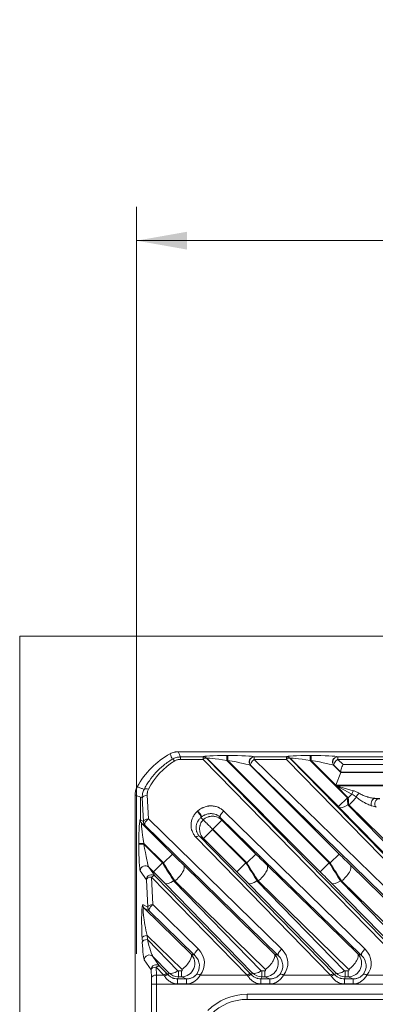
# Model space of a CAD drawing. Header units: millimetres. Extents: x 4 to 837, y 5 to 589.
# Tile 147 of 164: x 632 to 653, y 358 to 417. Entities that reach past the tile are written whole.
import ezdxf

# ---------------------------------------------------------------- set-up
doc = ezdxf.new("R2010")
doc.units = ezdxf.units.MM
doc.layers.add('1', color=7, linetype='Continuous', true_color=0xffffff)
doc.styles.add('ideas_simplex', font='simplex.shx')
doc.dimstyles.get("Standard").update_dxf_attribs({"dimtxt": 0.18, "dimasz": 0.18, "dimexe": 0.18, "dimexo": 0.0625, "dimgap": 0.09, "dimtad": 0, "dimtih": 1, "dimtoh": 1, "dimdec": 4, "dimzin": 0, "dimdsep": 46, "dimtxsty": 'Standard', "dimcen": 0.09, "dimadec": 0, "dimazin": 0, "dimtfac": 1, "dimtdec": 4, "dimtofl": 0, "dimtmove": 0, "dimatfit": 3, "dimfxl": 1, "dimtolj": 1, "dimtzin": 0, "dimarcsym": 0})

# ---------------------------------------------------------------- blocks, each defined once
blk = doc.blocks.new('_U12')
at = {"layer": '1', "color": 87, "lineweight": 25}
for p, q in [((656.844525, 410.817952), (655.344525, 410.817952)), ((655.344525, 410.817952), (655.344525, 405.192952)), ((672.519525, 410.817952), (671.019525, 410.817952)), ((672.519525, 405.192952), (672.519525, 410.817952)), ((655.344525, 405.192952), (656.844525, 405.192952)), ((671.019525, 405.192952), (672.519525, 405.192952))]:
    blk.add_line(p, q, dxfattribs=at)
at = {"layer": '1', "color": 152, "lineweight": 13}
for p, q in [((638.972542, 361.359267), (638.972542, 405.692952)), ((688.891509, 324.359267), (688.891509, 405.692952))]:
    blk.add_line(p, q, dxfattribs=at)
at = {"layer": '1', "color": 27, "lineweight": 13}
blk.add_line((688.891509, 403.692952), (638.972542, 403.692952), dxfattribs=at)
at = {"layer": '1', "color": 27, "lineweight": 18}
for points in [[(638.972542, 403.692952), (641.97254, 404.221933), (641.972544, 403.163971)], [(688.891509, 403.692952), (685.891511, 403.163971), (685.891507, 404.221933)]]:
    blk.add_solid(points, dxfattribs=at)
at = {"layer": '1', "color": 87, "linetype": 'Continuous', "lineweight": 25, "char_height": 3, "attachment_point": 7, "rotation": 359.99999996, "line_spacing_factor": 1.204819, "style": 'ideas_simplex'}
for s, insert in [('\\W1.2109;49,92', (656.816025, 412.952952)), ('\\W1.2715;1.965', (656.816025, 405.640452))]:
    blk.add_mtext(s, dxfattribs=dict(at, insert=insert))

msp = doc.modelspace()

# ---------------------------------------------------------------- linework, layer by layer
at = {"layer": '1', "color": 251, "linetype": 'Continuous', "lineweight": 18}
for p in [(632.039, 241.504), (745.744, 380.215)]:
    msp.add_line(p, (632.039, 380.215), dxfattribs=at)
at = {"layer": '1', "color": 143, "linetype": 'Continuous', "lineweight": 18}
for p, q in [((641.454, 373.359), (658.922, 373.359)), ((651.109, 372.142), (650.707, 372.535)), ((651.11, 372.128), (650.799, 371.379)), ((651.11, 372.128), (651.113, 372.136)), ((652.338, 361.267), (643.95, 369.464)), ((680.234, 358.659), (645.534, 358.659))]:
    msp.add_line(p, q, dxfattribs=at)
at = {"layer": '1', "color": 143, "linetype": 'Continuous', "lineweight": 13}
for p, q in [((641.585, 373.046), (642.938, 373.046)), ((641.585, 372.907), (641.585, 373.046)), ((642.938, 372.907), (641.585, 372.907)), ((642.938, 373.046), (642.933, 373.055)), ((642.938, 372.907), (642.938, 373.046)), ((654.848, 360.712), (642.938, 372.907)), ((649.886, 366.226), (643.145, 372.968)), ((643.145, 372.968), (643.15, 372.959)), ((643.15, 372.959), (655.06, 360.765)), ((644.334, 373.138), (644.389, 373.138)), ((644.334, 372.839), (644.334, 373.138)), ((644.389, 372.839), (644.389, 373.138)), ((645.957, 373.055), (645.969, 373.046)), ((645.969, 373.046), (647.887, 373.046)), ((645.969, 372.907), (645.969, 373.046)), ((647.887, 372.907), (645.969, 372.907)), ((645.969, 372.907), (656.062, 363.044)), ((647.887, 373.046), (647.883, 373.055)), ((647.887, 372.907), (647.887, 373.046)), ((656.322, 364.271), (647.887, 372.907)), ((650.961, 370.101), (648.095, 372.968)), ((648.095, 372.968), (648.099, 372.959)), ((648.099, 372.959), (656.534, 364.323)), ((649.284, 373.138), (649.339, 373.138)), ((649.284, 372.839), (649.284, 373.138)), ((649.339, 372.839), (649.339, 373.138)), ((650.906, 373.055), (650.919, 373.046)), ((650.919, 373.046), (658.075, 373.046)), ((650.919, 373.046), (650.919, 372.907)), ((658.075, 372.907), (650.919, 372.907)), ((650.919, 372.907), (651.237, 372.596)), ((644.389, 372.839), (644.334, 372.839)), ((644.334, 372.839), (650.417, 366.757)), ((650.471, 366.757), (644.389, 372.839)), ((645.757, 372.535), (645.745, 372.544)), ((645.745, 372.544), (651.001, 367.287)), ((655.85, 362.672), (645.757, 372.535)), ((649.339, 372.839), (649.284, 372.839)), ((649.284, 372.839), (651.492, 370.631)), ((650.799, 371.379), (649.339, 372.839)), ((650.707, 372.535), (650.694, 372.544)), ((650.694, 372.544), (651.11, 372.128)), ((651.237, 372.596), (658.066, 372.596)), ((651.11, 372.128), (659.275, 372.128)), ((658.066, 372.136), (651.113, 372.136)), ((659.003, 371.379), (650.799, 371.379)), ((651.546, 370.631), (650.838, 371.34)), ((651.756, 370.841), (650.838, 371.34)), ((650.838, 371.34), (659, 371.34)), ((650.838, 371.34), (651.84, 371.043)), ((639.217, 369.307), (639.217, 370.661)), ((639.385, 369.215), (639.313, 370.621)), ((639.612, 370.78), (639.685, 369.375)), ((650.961, 370.101), (651.492, 370.631)), ((651.492, 370.631), (651.546, 370.631)), ((651.756, 370.841), (651.546, 370.631)), ((656.555, 364.374), (650.988, 370.074)), ((651.518, 370.205), (657.085, 364.505)), ((651.573, 370.205), (651.518, 370.205)), ((656.736, 365.16), (651.573, 370.205)), ((639.685, 369.375), (647.601, 361.639)), ((644.163, 369.835), (652.551, 361.639)), ((639.196, 369.318), (639.217, 369.307)), ((639.217, 369.307), (639.385, 369.215)), ((639.472, 369.003), (639.283, 369.106)), ((639.283, 369.106), (641.102, 367.287)), ((647.389, 361.267), (639.472, 369.003)), ((643.509, 368.77), (644.039, 369.3)), ((644.039, 369.3), (646.052, 367.287)), ((650.493, 360.104), (642.497, 368.291)), ((642.709, 368.343), (650.705, 360.156)), ((642.951, 368.212), (643.481, 368.742)), ((644.937, 366.226), (642.951, 368.212)), ((643.481, 368.742), (645.467, 366.757)), ((645.522, 366.757), (643.509, 368.77)), ((639.113, 367.862), (639.113, 367.916)), ((639.412, 367.916), (639.113, 367.916)), ((639.412, 367.862), (639.113, 367.862)), ((639.412, 367.916), (639.412, 367.862)), ((640.572, 366.757), (639.412, 367.916)), ((639.412, 367.862), (640.517, 366.757)), ((641.102, 367.287), (640.572, 366.757)), ((645.522, 366.757), (646.052, 367.287)), ((651.001, 367.287), (650.471, 366.757)), ((639.987, 366.226), (639.707, 366.506)), ((639.707, 366.506), (640.073, 365.973)), ((639.987, 366.226), (640.517, 366.757)), ((640.517, 366.757), (640.572, 366.757)), ((641.775, 366.62), (647.155, 361.364)), ((644.937, 366.226), (645.467, 366.757)), ((645.467, 366.757), (645.522, 366.757)), ((646.725, 366.62), (652.105, 361.364)), ((649.886, 366.226), (650.417, 366.757)), ((650.417, 366.757), (650.471, 366.757)), ((651.675, 366.62), (655.811, 362.578)), ((639.562, 365.761), (639.196, 366.294)), ((645.543, 360.104), (639.861, 365.921)), ((639.861, 365.921), (639.945, 364.283)), ((640.073, 365.973), (645.755, 360.156)), ((639.646, 364.123), (639.562, 365.761)), ((645.85, 360.231), (640.646, 365.56)), ((641.245, 365.691), (641.176, 365.691)), ((641.176, 365.691), (646.381, 360.362)), ((646.625, 360.434), (641.245, 365.691)), ((650.8, 360.231), (645.596, 365.56)), ((646.195, 365.691), (646.126, 365.691)), ((646.126, 365.691), (651.33, 360.362)), ((651.575, 360.434), (646.195, 365.691)), ((655.11, 360.886), (650.546, 365.56)), ((651.145, 365.691), (651.076, 365.691)), ((651.076, 365.691), (655.64, 361.017)), ((655.281, 361.649), (651.145, 365.691)), ((639.342, 364.288), (639.646, 364.123)), ((639.945, 364.283), (642.651, 361.639)), ((639.733, 363.911), (639.429, 364.076)), ((639.429, 364.076), (642.205, 361.364)), ((642.439, 361.267), (639.733, 363.911)), ((639.607, 362.455), (639.619, 362.217)), ((641.675, 360.434), (639.607, 362.455)), ((639.32, 362.057), (639.307, 362.295)), ((639.619, 362.217), (641.431, 360.362)), ((640.901, 360.231), (639.946, 361.209)), ((639.946, 361.209), (640.347, 360.625)), ((642.205, 361.364), (642.439, 361.267)), ((647.155, 361.364), (647.389, 361.267)), ((652.105, 361.364), (652.338, 361.267)), ((639.836, 360.413), (639.435, 360.997)), ((640.347, 360.625), (640.805, 360.156)), ((639.86, 359.944), (639.836, 360.413)), ((640.135, 360.572), (640.159, 360.104)), ((640.593, 360.104), (640.135, 360.572)), ((640.159, 360.104), (640.593, 360.104)), ((640.85, 360.11), (640.901, 360.231)), ((641.466, 360.347), (641.643, 360.347)), ((641.466, 359.997), (641.466, 360.347)), ((641.643, 359.997), (641.643, 360.347)), ((642.756, 360.104), (645.543, 360.104)), ((645.8, 360.11), (645.85, 360.231)), ((646.416, 360.347), (646.593, 360.347)), ((646.416, 359.997), (646.416, 360.347)), ((646.593, 359.997), (646.593, 360.347)), ((647.706, 360.104), (650.493, 360.104)), ((650.75, 360.11), (650.8, 360.231)), ((651.366, 360.347), (651.543, 360.347)), ((651.366, 359.997), (651.366, 360.347)), ((651.543, 359.997), (651.543, 360.347)), ((652.656, 360.104), (655.663, 360.104)), ((640.168, 359.571), (639.869, 359.571)), ((639.869, 319.517), (639.869, 359.571)), ((680.234, 359.571), (640.168, 359.571)), ((640.168, 359.571), (640.168, 319.517)), ((641.466, 359.997), (641.415, 359.873)), ((641.415, 359.873), (641.941, 359.873)), ((641.415, 359.575), (641.415, 359.873)), ((641.941, 359.575), (641.415, 359.575)), ((641.643, 359.997), (641.466, 359.997)), ((641.941, 359.873), (641.643, 359.997)), ((641.941, 359.575), (641.941, 359.873)), ((646.416, 359.997), (646.365, 359.873)), ((646.365, 359.575), (646.365, 359.873)), ((646.365, 359.873), (646.891, 359.873)), ((646.891, 359.575), (646.365, 359.575)), ((646.593, 359.997), (646.416, 359.997)), ((646.891, 359.873), (646.593, 359.997)), ((646.891, 359.575), (646.891, 359.873)), ((651.366, 359.997), (651.314, 359.873)), ((651.314, 359.873), (651.314, 359.575)), ((651.314, 359.873), (651.841, 359.873)), ((651.841, 359.575), (651.314, 359.575)), ((651.543, 359.997), (651.366, 359.997)), ((651.841, 359.873), (651.543, 359.997)), ((651.841, 359.873), (651.841, 359.575)), ((645.534, 358.959), (680.234, 358.959)), ((645.534, 358.659), (645.534, 358.959))]:
    msp.add_line(p, q, dxfattribs=at)
at = {"layer": '1', "color": 143, "linetype": 'Continuous', "lineweight": 18}
for centre, radius, start, end in [((643.392, 368.859), 5, 118.94152, 151.05848), ((645.534, 355.659), 3, 90, 135)]:
    msp.add_arc(centre, radius, start, end, dxfattribs=at)
at = {"layer": '1', "color": 143, "linetype": 'Continuous', "lineweight": 13}
msp.add_arc((645.534, 355.659), 3.3, 90, 135, dxfattribs=at)
for centre, major_axis, ratio, start_param, end_param in [((641.243, 372.652), (0.155, -0.257), 0.310007, 2.044382, 3.049792), ((644.42, 373.052), (-1.487, 0.005), 0.057298, 4.770003, 6.31462), ((642.933, 372.756), (0.263, 0.143), 0.995743, 0.287947, 1.073975), ((642.938, 372.747), (0.263, 0.143), 0.995743, 0.287947, 1.073975), ((642.938, 372.747), (0.215, 0.21), 0.410893, 0.028717, 1.189164), ((644.42, 372.753), (-1.276, 0.218), 0.054067, 4.788599, 6.333215), ((644.475, 373.052), (-1.487, 0.005), 0.057298, 3.225387, 4.770003), ((645.957, 372.756), (-0.17, -0.247), 0.98985, 3.748344, 6.09793), ((645.969, 372.747), (-0.17, -0.247), 0.98985, 3.748344, 6.09793), ((645.969, 372.747), (0.21, 0.215), 0.402972, 1.179669, 3.112987), ((649.369, 373.052), (-1.487, 0.005), 0.057298, 4.770003, 6.31462), ((647.883, 372.756), (0.263, 0.143), 0.995743, 0.287947, 1.073975), ((647.887, 372.747), (0.263, 0.143), 0.995743, 0.287947, 1.073975), ((647.887, 372.747), (0.215, 0.21), 0.410893, 0.028717, 1.189164), ((649.369, 372.753), (-1.276, 0.218), 0.054067, 4.788599, 6.333215), ((649.424, 373.052), (-1.487, 0.005), 0.057298, 3.225387, 4.770003), ((650.906, 372.756), (-0.17, -0.247), 0.98985, 3.748344, 6.09793), ((650.919, 372.747), (-0.17, -0.247), 0.98985, 3.748344, 6.09793), ((650.919, 372.747), (0.21, 0.215), 0.402972, 1.179669, 3.112987), ((643.392, 369.249), (0, -4.162), 0.99848, 3.684941, 4.242355), ((644.475, 372.753), (-1.276, 0.218), 0.054067, 3.243982, 4.788599), ((649.424, 372.753), (-1.276, 0.218), 0.054067, 3.243982, 4.788599), ((639.686, 370.974), (0.268, -0.136), 0.489828, 1.814323, 3.041455), ((639.612, 370.621), (0.3, 0.015), 0.532532, 1.543527, 3.045708), ((651.49, 370.631), (-0.05, 0.8), 0.002306, 4.150065, 4.712245), ((651.548, 370.631), (-0.05, 0.8), 0.002306, 1.570652, 2.132832), ((651.573, 370.605), (-0.524, -0.536), 0.402972, 1.179669, 2.070088), ((651.84, 370.925), (-0.115, -0.277), 0.162521, 4.338485, 5.086293), ((652.19, 370.705), (-0.192, -0.231), 0.43732, 4.228732, 5.178218), ((653.152, 370.29), (-0.011, -0.3), 0.822387, 3.18762, 5.20347), ((653.415, 370.272), (-0.115, -0.277), 0.997667, 3.535118, 5.88966), ((651.901, 370.584), (-1.516, 0.013), 0.019978, 3.191, 3.742572), ((650.96, 370.101), (-0.05, 0.05), 0.01851, 4.131688, 4.693869), ((651.518, 370.605), (0.537, 0.524), 0.410893, 3.170309, 4.330756), ((651.901, 370.284), (-1.311, 0.238), 0.069564, 3.272742, 3.824314), ((639.685, 369.215), (0.3, 0.015), 0.532532, 1.543527, 3.045708), ((639.685, 369.215), (0.21, 0.215), 0.402972, 1.179669, 3.112987), ((641.392, 371.116), (-0.007, -1.765), 0.998481, 0.742663, 0.759733), ((642.578, 369.651), (-0.202, 0.222), 0.39073, 3.236417, 5.117233), ((642.6, 369.672), (-0.206, 0.218), 0.396854, 3.236689, 5.11051), ((644.163, 369.676), (0.21, 0.215), 0.402972, 1.179669, 3.112987), ((639.198, 367.831), (-0.005, 1.487), 0.057298, 6.251751, 7.796367), ((639.495, 369.318), (-0.143, -0.263), 0.995743, 5.20921, 5.995239), ((639.497, 367.831), (-0.218, 1.276), 0.054067, 6.233155, 7.777772), ((639.685, 369.215), (-0.143, -0.263), 0.995743, 5.20921, 5.995239), ((642.497, 368.131), (-0.215, -0.21), 0.410893, 3.170309, 4.330756), ((639.198, 367.776), (-0.005, 1.487), 0.057298, 1.513182, 3.057798), ((639.497, 367.776), (-0.218, 1.276), 0.054067, 1.494586, 3.039203), ((641.148, 367.287), (-1.251, 1.25), 0.01851, 1.552276, 2.114456), ((646.098, 367.287), (-1.251, 1.25), 0.01851, 1.552276, 2.114456), ((651.048, 367.287), (-1.251, 1.25), 0.01851, 1.552276, 2.114456), ((639.495, 366.294), (0.247, 0.17), 0.98985, 0.185255, 2.534841), ((640.471, 366.757), (-1.25, 2), 0.016642, 4.139804, 4.701984), ((640.618, 366.757), (-1.25, 2), 0.016642, 1.560391, 2.122572), ((641.245, 366.09), (-0.524, -0.536), 0.402972, 1.179669, 3.112987), ((645.42, 366.757), (-1.25, 2), 0.016642, 4.139804, 4.701984), ((645.568, 366.757), (-1.25, 2), 0.016642, 1.560391, 2.122572), ((646.195, 366.09), (0.524, 0.536), 0.402972, 4.321261, 6.254579), ((650.37, 366.757), (-1.25, 2), 0.016642, 4.139804, 4.701984), ((650.518, 366.757), (-1.25, 2), 0.016642, 1.560391, 2.122572), ((651.145, 366.09), (-0.524, -0.536), 0.402972, 1.179669, 3.112987), ((639.861, 365.761), (0.247, 0.17), 0.98985, 0.185255, 2.534841), ((639.861, 365.761), (0.3, 0.015), 0.532532, 1.543527, 3.045708), ((639.861, 365.761), (0.215, 0.21), 0.410893, 0.028717, 1.189164), ((639.941, 366.226), (-1.251, 1.25), 0.01851, 4.131688, 4.693869), ((644.89, 366.226), (-1.251, 1.25), 0.01851, 4.131688, 4.693869), ((649.84, 366.226), (-1.251, 1.25), 0.01851, 4.131688, 4.693869), ((641.176, 366.09), (0.537, 0.524), 0.410893, 3.170309, 4.330756), ((646.126, 366.09), (0.537, 0.524), 0.410893, 3.170309, 4.330756), ((651.076, 366.09), (0.537, 0.524), 0.410893, 3.170309, 4.330756), ((639.384, 362.78), (-0.045, 1.509), 0.063255, 6.246273, 8.179591), ((639.641, 364.288), (-0.143, -0.263), 0.995743, 5.20921, 5.995239), ((639.683, 362.78), (-0.275, 1.304), 0.109108, 6.149954, 8.083272), ((639.945, 364.123), (0.3, 0.015), 0.532532, 1.543527, 3.045708), ((639.945, 364.123), (-0.143, -0.263), 0.995743, 5.20921, 5.995239), ((639.945, 364.123), (0.21, 0.215), 0.402972, 1.179669, 3.112987), ((639.607, 362.295), (0.3, 0.015), 0.532532, 1.543527, 3.045708), ((639.619, 362.057), (0.3, 0.015), 0.532532, 1.543527, 3.045708), ((639.396, 362.539), (-0.048, 1.549), 0.06186, 1.885126, 3.045574), ((639.695, 362.539), (-0.283, 1.349), 0.104536, 1.789684, 2.950132), ((639.734, 360.997), (0.247, 0.17), 0.98985, 0.185255, 2.534841), ((641.641, 360.798), (-0.164, 0.784), 0.997285, 2.936816, 5.291357), ((641.675, 360.833), (-0.524, -0.536), 0.402972, 1.179669, 3.112987), ((642.651, 361.479), (0.21, 0.215), 0.402972, 1.179669, 3.112987), ((641.903, 360.689), (-0.495, 0.674), 0.940695, 3.37793, 4.890733), ((641.903, 360.849), (-0.663, 0.922), 0.956601, 3.380608, 4.89341), ((646.591, 360.798), (-0.164, 0.784), 0.997285, 2.936816, 5.291357), ((646.625, 360.833), (-0.524, -0.536), 0.402972, 1.179669, 3.112987), ((647.601, 361.479), (0.21, 0.215), 0.402972, 1.179669, 3.112987), ((646.853, 360.689), (-0.495, 0.674), 0.940695, 3.37793, 4.890733), ((646.853, 360.849), (-0.663, 0.922), 0.956601, 3.380608, 4.89341), ((651.541, 360.798), (-0.164, 0.784), 0.997285, 2.936816, 5.291357), ((651.575, 360.833), (0.524, 0.536), 0.402972, 4.321261, 6.254579), ((652.551, 361.479), (0.21, 0.215), 0.402972, 1.179669, 3.112987), ((651.803, 360.689), (-0.495, 0.674), 0.940695, 3.37793, 4.890733), ((651.803, 360.849), (-0.663, 0.922), 0.956601, 3.380608, 4.89341), ((640.135, 360.413), (0.247, 0.17), 0.98985, 0.185255, 2.534841), ((640.135, 360.413), (0.215, 0.21), 0.410893, 0.028717, 1.189164), ((640.135, 360.413), (0.3, 0.015), 0.532532, 1.543527, 3.045708), ((640.159, 359.944), (0.3, 0.015), 0.532532, 1.543527, 3.045708), ((640.111, 359.571), (0, -1), 0.056911, 1.570796, 2.132976), ((640.593, 359.944), (-0.215, -0.21), 0.410893, 3.170309, 4.330756), ((640.988, 359.571), (-0.7, 1), 0.017395, 0.996434, 1.072305), ((640.638, 359.898), (-0.214, -0.21), 0.353168, 3.169576, 4.379056), ((641.2, 359.783), (-0.7, 0.7), 0.01851, 0.990096, 1.065967), ((641.431, 360.762), (0.537, 0.524), 0.410893, 3.170309, 4.330756), ((641.466, 360.798), (-0.091, -0.795), 0.999179, 5.612104, 6.397219), ((641.466, 360.398), (-0.0102, -0.0499), 0.981792, 5.696772, 6.481886), ((641.641, 360.398), (-0.0301, 0.0419), 0.956601, 2.538868, 4.89341), ((642.756, 359.944), (0.23, -0.193), 0.434741, 1.92035, 3.069953), ((645.543, 359.944), (-0.215, -0.21), 0.410893, 3.170309, 4.330756), ((645.938, 359.571), (-0.7, 1), 0.017395, 0.996433, 1.072305), ((645.588, 359.898), (-0.214, -0.21), 0.353168, 3.169576, 4.379056), ((646.15, 359.783), (-0.7, 0.7), 0.01851, 0.990095, 1.065967), ((646.381, 360.762), (0.537, 0.524), 0.410893, 3.170309, 4.330756), ((646.416, 360.798), (-0.091, -0.795), 0.999179, 5.612104, 6.397219), ((646.416, 360.398), (-0.0102, -0.0499), 0.981792, 5.696772, 6.481886), ((646.591, 360.398), (-0.0301, 0.0419), 0.956601, 2.538868, 4.89341), ((647.706, 359.944), (0.23, -0.193), 0.434741, 1.92035, 3.069953), ((650.493, 359.944), (0.215, 0.21), 0.410893, 0.028717, 1.189164), ((650.888, 359.571), (-0.7, 1), 0.017395, 0.996435, 1.072306), ((650.538, 359.898), (0.214, 0.21), 0.353168, 0.027984, 1.237463), ((651.1, 359.783), (-0.7, 0.7), 0.01851, 0.990095, 1.065966), ((651.33, 360.762), (0.537, 0.524), 0.410893, 3.170309, 4.330756), ((651.366, 360.798), (-0.091, -0.795), 0.999179, 5.612104, 6.397219), ((651.366, 360.398), (-0.0102, -0.0499), 0.981792, 5.696772, 6.481886), ((651.541, 360.398), (-0.0301, 0.0419), 0.956601, 2.538868, 4.89341), ((652.656, 359.944), (-0.23, 0.193), 0.434741, 5.061943, 6.211545), ((639.812, 359.571), (0, -0.7), 0.081301, 1.570796, 2.132976)]:
    msp.add_ellipse(centre, major_axis=major_axis, ratio=ratio, start_param=start_param, end_param=end_param, dxfattribs=at)
at = {"layer": '1', "color": 143, "linetype": 'Continuous', "lineweight": 18}
for centre, major_axis, ratio, start_param, end_param in [((651.237, 372.436), (-0.122, -0.299), 0.210406, 4.235735, 6.169053), ((650.813, 372.436), (-0.3, 0.3), 0.01851, 3.149252, 3.322731)]:
    msp.add_ellipse(centre, major_axis=major_axis, ratio=ratio, start_param=start_param, end_param=end_param, dxfattribs=at)
at = {"layer": '1', "color": 143, "linetype": 'Continuous', "lineweight": 13}
for points, knots in [([(639.427, 371.122), (639.472, 371.211), (639.521, 371.299), (639.599, 371.429), (639.625, 371.472), (639.68, 371.557), (639.709, 371.599), (639.854, 371.807), (639.981, 371.966), (640.258, 372.267), (640.409, 372.409), (640.612, 372.575), (640.653, 372.608), (640.738, 372.673), (640.781, 372.704), (640.912, 372.797), (641.003, 372.856), (641.095, 372.912)], [0, 0, 0, 0, 0.125, 0.125, 0.1875, 0.1875, 0.25, 0.25, 0.5, 0.5, 0.75, 0.75, 0.8125, 0.8125, 0.875, 0.875, 1, 1, 1, 1]), ([(641.095, 372.912), (641.076, 372.962), (641.057, 373.012), (641.037, 373.065), (641.036, 373.067), (641.014, 373.125), (640.993, 373.18), (640.972, 373.235)], [0, 0, 0, 0, 0.464812, 0.464812, 0.489325, 0.489325, 1, 1, 1, 1]), ([(641.095, 372.912), (641.132, 372.933), (641.17, 372.952), (641.248, 372.986), (641.288, 373), (641.371, 373.023), (641.413, 373.032), (641.498, 373.043), (641.541, 373.046), (641.585, 373.046)], [0, 0, 0, 0, 0.25, 0.25, 0.5, 0.5, 0.75, 0.75, 1, 1, 1, 1]), ([(641.585, 372.907), (641.554, 372.907), (641.524, 372.905), (641.464, 372.897), (641.434, 372.89), (641.376, 372.874), (641.348, 372.864), (641.294, 372.84), (641.268, 372.827), (641.243, 372.812)], [0, 0, 0, 0, 0.25, 0.25, 0.5, 0.5, 0.75, 0.75, 1, 1, 1, 1]), ([(639.016, 371.279), (639.071, 371.258), (639.126, 371.237), (639.236, 371.195), (639.291, 371.174), (639.373, 371.142), (639.4, 371.132), (639.427, 371.122)], [0, 0, 0, 0, 0.400895, 0.400895, 0.806151, 0.806151, 1, 1, 1, 1]), ([(639.313, 370.621), (639.312, 370.664), (639.313, 370.707), (639.319, 370.772), (639.322, 370.794), (639.329, 370.837), (639.333, 370.858), (639.347, 370.921), (639.359, 370.962), (639.388, 371.043), (639.406, 371.083), (639.427, 371.122)], [0, 0, 0, 0, 0.25, 0.25, 0.375, 0.375, 0.5, 0.5, 0.75, 0.75, 1, 1, 1, 1]), ([(639.686, 371.134), (639.672, 371.106), (639.66, 371.078), (639.64, 371.02), (639.632, 370.991), (639.623, 370.946), (639.62, 370.932), (639.616, 370.902), (639.615, 370.886), (639.611, 370.841), (639.611, 370.811), (639.612, 370.78)], [0, 0, 0, 0, 0.25, 0.25, 0.5, 0.5, 0.625, 0.625, 0.75, 0.75, 1, 1, 1, 1]), ([(652.014, 370.676), (651.995, 370.692), (651.976, 370.707), (651.936, 370.737), (651.915, 370.752), (651.851, 370.794), (651.805, 370.82), (651.756, 370.841)], [0, 0, 0, 0, 0.25, 0.25, 0.5, 0.5, 1, 1, 1, 1]), ([(651.84, 371.043), (651.903, 371.025), (651.964, 371.001), (652.052, 370.961), (652.08, 370.947), (652.136, 370.917), (652.164, 370.902), (652.19, 370.886)], [0, 0, 0, 0, 0.5, 0.5, 0.75, 0.75, 1, 1, 1, 1]), ([(652.929, 370.157), (652.912, 370.162), (652.895, 370.167), (652.859, 370.179), (652.841, 370.185), (652.786, 370.206), (652.748, 370.221), (652.672, 370.255), (652.633, 370.274), (652.574, 370.303), (652.555, 370.314), (652.515, 370.334), (652.495, 370.345), (652.436, 370.378), (652.397, 370.401), (652.318, 370.45), (652.279, 370.475), (652.202, 370.528), (652.164, 370.556), (652.088, 370.614), (652.051, 370.644), (652.014, 370.676)], [0, 0, 0, 0, 0.0625, 0.0625, 0.125, 0.125, 0.25, 0.25, 0.375, 0.375, 0.4375, 0.4375, 0.5, 0.5, 0.625, 0.625, 0.75, 0.75, 0.875, 0.875, 1, 1, 1, 1]), ([(652.19, 370.886), (652.23, 370.863), (652.27, 370.841), (652.351, 370.802), (652.392, 370.783), (652.474, 370.75), (652.515, 370.734), (652.598, 370.705), (652.639, 370.691), (652.701, 370.673), (652.722, 370.667), (652.763, 370.656), (652.784, 370.65), (652.845, 370.635), (652.886, 370.626), (652.965, 370.611), (653.004, 370.604), (653.061, 370.597), (653.08, 370.595), (653.117, 370.592), (653.134, 370.591), (653.152, 370.59)], [0, 0, 0, 0, 0.125, 0.125, 0.25, 0.25, 0.375, 0.375, 0.5, 0.5, 0.5625, 0.5625, 0.625, 0.625, 0.75, 0.75, 0.875, 0.875, 0.9375, 0.9375, 1, 1, 1, 1]), ([(642.6, 369.832), (642.625, 369.855), (642.651, 369.878), (642.706, 369.92), (642.763, 369.961), (642.824, 369.996), (642.871, 370.021), (642.887, 370.029), (642.92, 370.044), (642.936, 370.051), (643.02, 370.085), (643.09, 370.106), (643.18, 370.124), (643.198, 370.128), (643.235, 370.133), (643.253, 370.136), (643.309, 370.141), (643.382, 370.145), (643.456, 370.142), (643.511, 370.137), (643.53, 370.135), (643.567, 370.13), (643.585, 370.127), (643.676, 370.11), (643.745, 370.09), (643.829, 370.056), (643.845, 370.049), (643.878, 370.034), (643.894, 370.026), (643.942, 370.001), (643.972, 369.984), (644.06, 369.926), (644.114, 369.883), (644.163, 369.835)], [0, 0, 0, 0, 0.0625, 0.0625, 0.125, 0.1875, 0.1875, 0.21875, 0.21875, 0.25, 0.25, 0.375, 0.375, 0.40625, 0.40625, 0.4375, 0.4375, 0.5, 0.5625, 0.5625, 0.59375, 0.59375, 0.625, 0.625, 0.75, 0.75, 0.78125, 0.78125, 0.8125, 0.8125, 0.875, 0.875, 1, 1, 1, 1]), ([(642.497, 368.291), (642.47, 368.317), (642.446, 368.346), (642.401, 368.403), (642.38, 368.433), (642.324, 368.524), (642.293, 368.587), (642.264, 368.67), (642.258, 368.687), (642.248, 368.72), (642.244, 368.737), (642.231, 368.788), (642.225, 368.822), (642.211, 368.924), (642.208, 368.992), (642.214, 369.096), (642.218, 369.131), (642.229, 369.199), (642.237, 369.233), (642.263, 369.334), (642.287, 369.399), (642.326, 369.479), (642.334, 369.495), (642.351, 369.527), (642.378, 369.574), (642.408, 369.618), (642.473, 369.705), (642.522, 369.76), (642.578, 369.811)], [0, 0, 0, 0, 0.0625, 0.0625, 0.125, 0.125, 0.25, 0.25, 0.28125, 0.28125, 0.3125, 0.3125, 0.375, 0.375, 0.5, 0.5, 0.5625, 0.5625, 0.625, 0.625, 0.75, 0.75, 0.78125, 0.78125, 0.8125, 0.875, 0.875, 1, 1, 1, 1]), ([(642.788, 369.438), (642.746, 369.401), (642.709, 369.361), (642.661, 369.298), (642.646, 369.277), (642.625, 369.244), (642.618, 369.233), (642.606, 369.211), (642.599, 369.199), (642.57, 369.142), (642.552, 369.095), (642.532, 369.024), (642.526, 369), (642.517, 368.951), (642.514, 368.927), (642.507, 368.853), (642.508, 368.804), (642.516, 368.731), (642.52, 368.707), (642.529, 368.67), (642.532, 368.658), (642.538, 368.634), (642.542, 368.622), (642.562, 368.562), (642.583, 368.516), (642.624, 368.449), (642.638, 368.427), (642.671, 368.384), (642.689, 368.363), (642.709, 368.343)], [0, 0, 0, 0, 0.125, 0.125, 0.1875, 0.1875, 0.21875, 0.21875, 0.25, 0.25, 0.375, 0.375, 0.4375, 0.4375, 0.5, 0.5, 0.625, 0.625, 0.6875, 0.6875, 0.71875, 0.71875, 0.75, 0.75, 0.875, 0.875, 0.9375, 0.9375, 1, 1, 1, 1]), ([(643.95, 369.464), (643.916, 369.497), (643.878, 369.527), (643.815, 369.568), (643.793, 369.581), (643.759, 369.599), (643.747, 369.605), (643.723, 369.616), (643.711, 369.621), (643.65, 369.645), (643.599, 369.66), (643.531, 369.673), (643.518, 369.675), (643.49, 369.679), (643.449, 369.683), (643.381, 369.686), (643.326, 369.683), (643.285, 369.678), (643.272, 369.677), (643.245, 369.672), (643.231, 369.67), (643.165, 369.656), (643.114, 369.641), (643.053, 369.616), (643.041, 369.611), (643.018, 369.6), (642.983, 369.583), (642.929, 369.552), (642.888, 369.524), (642.85, 369.494), (642.831, 369.478), (642.813, 369.462)], [0, 0, 0, 0, 0.125, 0.125, 0.1875, 0.1875, 0.21875, 0.21875, 0.25, 0.25, 0.375, 0.375, 0.40625, 0.40625, 0.4375, 0.5, 0.5625, 0.5625, 0.59375, 0.59375, 0.625, 0.625, 0.75, 0.75, 0.78125, 0.78125, 0.8125, 0.875, 0.9375, 0.9375, 1, 1, 1, 1]), ([(642.932, 369.319), (642.951, 369.337), (642.97, 369.353), (643.001, 369.376), (643.011, 369.384), (643.032, 369.398), (643.043, 369.405), (643.098, 369.439), (643.143, 369.461), (643.215, 369.489), (643.239, 369.496), (643.276, 369.507), (643.288, 369.51), (643.313, 369.515), (643.326, 369.518), (643.389, 369.529), (643.439, 369.533), (643.516, 369.531), (643.541, 369.53), (643.592, 369.524), (643.617, 369.52), (643.692, 369.504), (643.74, 369.489), (643.811, 369.459), (643.834, 369.448), (643.879, 369.423), (643.9, 369.41), (643.963, 369.368), (644.002, 369.336), (644.039, 369.3)], [0, 0, 0, 0, 0.0625, 0.0625, 0.09375, 0.09375, 0.125, 0.125, 0.25, 0.25, 0.3125, 0.3125, 0.34375, 0.34375, 0.375, 0.375, 0.5, 0.5, 0.5625, 0.5625, 0.625, 0.625, 0.75, 0.75, 0.8125, 0.8125, 0.875, 0.875, 1, 1, 1, 1]), ([(642.951, 368.212), (642.915, 368.248), (642.883, 368.288), (642.84, 368.351), (642.827, 368.372), (642.803, 368.417), (642.792, 368.44), (642.762, 368.511), (642.747, 368.559), (642.731, 368.634), (642.727, 368.659), (642.721, 368.71), (642.72, 368.735), (642.718, 368.812), (642.722, 368.862), (642.733, 368.925), (642.735, 368.937), (642.741, 368.963), (642.744, 368.975), (642.754, 369.012), (642.762, 369.036), (642.789, 369.107), (642.812, 369.153), (642.845, 369.208), (642.852, 369.218), (642.867, 369.24), (642.89, 369.271), (642.914, 369.3), (642.932, 369.319)], [0, 0, 0, 0, 0.125, 0.125, 0.1875, 0.1875, 0.25, 0.25, 0.375, 0.375, 0.4375, 0.4375, 0.5, 0.5, 0.625, 0.625, 0.65625, 0.65625, 0.6875, 0.6875, 0.75, 0.75, 0.875, 0.875, 0.90625, 0.90625, 0.9375, 1, 1, 1, 1]), ([(643.467, 368.784), (643.466, 368.776), (643.467, 368.769), (643.47, 368.758), (643.472, 368.754), (643.476, 368.748), (643.479, 368.745), (643.481, 368.742)], [0, 0, 0, 0, 0.5, 0.5, 0.75, 0.75, 1, 1, 1, 1]), ([(643.509, 368.77), (643.506, 368.772), (643.503, 368.775), (643.497, 368.779), (643.493, 368.78), (643.482, 368.784), (643.474, 368.785), (643.467, 368.784)], [0, 0, 0, 0, 0.25, 0.25, 0.5, 0.5, 1, 1, 1, 1]), ([(641.415, 359.575), (641.375, 359.575), (641.335, 359.578), (641.257, 359.59), (641.218, 359.599), (641.161, 359.617), (641.142, 359.624), (641.105, 359.638), (641.087, 359.646), (641.032, 359.672), (640.998, 359.691), (640.931, 359.734), (640.899, 359.758), (640.853, 359.796), (640.838, 359.809), (640.809, 359.835), (640.795, 359.849), (640.727, 359.918), (640.68, 359.977), (640.638, 360.038)], [0, 0, 0, 0, 0.125, 0.125, 0.25, 0.25, 0.3125, 0.3125, 0.375, 0.375, 0.5, 0.5, 0.625, 0.625, 0.6875, 0.6875, 0.75, 0.75, 1, 1, 1, 1]), ([(640.85, 360.11), (640.884, 360.075), (640.922, 360.043), (640.986, 359.998), (641.009, 359.984), (641.055, 359.959), (641.079, 359.947), (641.128, 359.926), (641.153, 359.917), (641.191, 359.905), (641.204, 359.902), (641.23, 359.895), (641.243, 359.892), (641.308, 359.879), (641.361, 359.873), (641.415, 359.873)], [0, 0, 0, 0, 0.25, 0.25, 0.375, 0.375, 0.5, 0.5, 0.625, 0.625, 0.6875, 0.6875, 0.75, 0.75, 1, 1, 1, 1]), ([(641.941, 359.873), (641.97, 359.873), (642.028, 359.876), (642.084, 359.885), (642.14, 359.898), (642.167, 359.905), (642.222, 359.923), (642.249, 359.934), (642.301, 359.958), (642.326, 359.971), (642.363, 359.993), (642.375, 360.001), (642.398, 360.017), (642.409, 360.026), (642.431, 360.043), (642.442, 360.051), (642.462, 360.069), (642.492, 360.096), (642.517, 360.124), (642.533, 360.143)], [0, 0, 0, 0, 0.125, 0.25, 0.25, 0.375, 0.375, 0.5, 0.5, 0.625, 0.625, 0.6875, 0.6875, 0.75, 0.75, 0.8125, 0.8125, 0.875, 1, 1, 1, 1]), ([(642.756, 360.104), (642.737, 360.07), (642.715, 360.037), (642.669, 359.972), (642.643, 359.94), (642.588, 359.876), (642.558, 359.846), (642.496, 359.789), (642.463, 359.762), (642.41, 359.724), (642.392, 359.712), (642.355, 359.69), (642.336, 359.679), (642.297, 359.659), (642.277, 359.649), (642.237, 359.632), (642.217, 359.625), (642.156, 359.604), (642.114, 359.593), (642.05, 359.582), (642.029, 359.579), (641.985, 359.576), (641.963, 359.575), (641.941, 359.575)], [0, 0, 0, 0, 0.125, 0.125, 0.25, 0.25, 0.375, 0.375, 0.5, 0.5, 0.5625, 0.5625, 0.625, 0.625, 0.6875, 0.6875, 0.75, 0.75, 0.875, 0.875, 0.9375, 0.9375, 1, 1, 1, 1]), ([(646.365, 359.575), (646.324, 359.575), (646.285, 359.578), (646.206, 359.59), (646.168, 359.599), (646.111, 359.617), (646.092, 359.624), (646.055, 359.638), (646.036, 359.646), (645.982, 359.672), (645.948, 359.691), (645.881, 359.734), (645.849, 359.758), (645.803, 359.796), (645.788, 359.809), (645.759, 359.835), (645.745, 359.849), (645.677, 359.918), (645.63, 359.977), (645.588, 360.038)], [0, 0, 0, 0, 0.125, 0.125, 0.25, 0.25, 0.3125, 0.3125, 0.375, 0.375, 0.5, 0.5, 0.625, 0.625, 0.6875, 0.6875, 0.75, 0.75, 1, 1, 1, 1]), ([(645.8, 360.11), (645.833, 360.075), (645.871, 360.043), (645.936, 359.998), (645.958, 359.984), (646.005, 359.959), (646.029, 359.947), (646.078, 359.926), (646.103, 359.917), (646.141, 359.905), (646.154, 359.902), (646.18, 359.895), (646.193, 359.892), (646.258, 359.879), (646.311, 359.873), (646.365, 359.873)], [0, 0, 0, 0, 0.25, 0.25, 0.375, 0.375, 0.5, 0.5, 0.625, 0.625, 0.6875, 0.6875, 0.75, 0.75, 1, 1, 1, 1]), ([(646.891, 359.873), (646.92, 359.873), (646.977, 359.876), (647.034, 359.885), (647.089, 359.898), (647.117, 359.905), (647.172, 359.923), (647.199, 359.934), (647.25, 359.958), (647.276, 359.971), (647.312, 359.993), (647.324, 360.001), (647.348, 360.017), (647.359, 360.026), (647.381, 360.043), (647.392, 360.051), (647.412, 360.069), (647.442, 360.096), (647.467, 360.124), (647.482, 360.143)], [0, 0, 0, 0, 0.125, 0.25, 0.25, 0.375, 0.375, 0.5, 0.5, 0.625, 0.625, 0.6875, 0.6875, 0.75, 0.75, 0.8125, 0.8125, 0.875, 1, 1, 1, 1]), ([(647.706, 360.104), (647.686, 360.07), (647.665, 360.037), (647.618, 359.972), (647.593, 359.94), (647.538, 359.876), (647.508, 359.846), (647.445, 359.789), (647.412, 359.762), (647.36, 359.724), (647.341, 359.712), (647.304, 359.69), (647.285, 359.679), (647.247, 359.659), (647.227, 359.649), (647.187, 359.632), (647.167, 359.625), (647.106, 359.604), (647.064, 359.593), (647, 359.582), (646.978, 359.579), (646.935, 359.576), (646.913, 359.575), (646.891, 359.575)], [0, 0, 0, 0, 0.125, 0.125, 0.25, 0.25, 0.375, 0.375, 0.5, 0.5, 0.5625, 0.5625, 0.625, 0.625, 0.6875, 0.6875, 0.75, 0.75, 0.875, 0.875, 0.9375, 0.9375, 1, 1, 1, 1]), ([(651.314, 359.575), (651.274, 359.575), (651.234, 359.578), (651.156, 359.59), (651.118, 359.599), (651.061, 359.617), (651.042, 359.624), (651.004, 359.638), (650.986, 359.646), (650.932, 359.672), (650.897, 359.691), (650.831, 359.734), (650.799, 359.758), (650.753, 359.796), (650.738, 359.809), (650.709, 359.835), (650.695, 359.849), (650.627, 359.918), (650.579, 359.977), (650.538, 360.038)], [0, 0, 0, 0, 0.125, 0.125, 0.25, 0.25, 0.3125, 0.3125, 0.375, 0.375, 0.5, 0.5, 0.625, 0.625, 0.6875, 0.6875, 0.75, 0.75, 1, 1, 1, 1]), ([(650.75, 360.11), (650.783, 360.075), (650.821, 360.043), (650.885, 359.998), (650.908, 359.984), (650.955, 359.959), (650.978, 359.947), (651.027, 359.926), (651.052, 359.917), (651.091, 359.905), (651.104, 359.902), (651.129, 359.895), (651.142, 359.892), (651.208, 359.879), (651.261, 359.873), (651.314, 359.873)], [0, 0, 0, 0, 0.25, 0.25, 0.375, 0.375, 0.5, 0.5, 0.625, 0.625, 0.6875, 0.6875, 0.75, 0.75, 1, 1, 1, 1]), ([(651.841, 359.873), (651.87, 359.873), (651.927, 359.876), (651.983, 359.885), (652.039, 359.898), (652.067, 359.905), (652.122, 359.923), (652.148, 359.934), (652.2, 359.958), (652.225, 359.971), (652.262, 359.993), (652.274, 360.001), (652.297, 360.017), (652.309, 360.026), (652.331, 360.043), (652.342, 360.051), (652.362, 360.069), (652.391, 360.096), (652.417, 360.124), (652.432, 360.143)], [0, 0, 0, 0, 0.125, 0.25, 0.25, 0.375, 0.375, 0.5, 0.5, 0.625, 0.625, 0.6875, 0.6875, 0.75, 0.75, 0.8125, 0.8125, 0.875, 1, 1, 1, 1]), ([(652.656, 360.104), (652.636, 360.07), (652.615, 360.037), (652.568, 359.972), (652.543, 359.94), (652.487, 359.876), (652.458, 359.846), (652.395, 359.789), (652.362, 359.762), (652.309, 359.724), (652.291, 359.712), (652.254, 359.69), (652.235, 359.679), (652.197, 359.659), (652.177, 359.649), (652.137, 359.632), (652.117, 359.625), (652.056, 359.604), (652.014, 359.593), (651.95, 359.582), (651.928, 359.579), (651.885, 359.576), (651.863, 359.575), (651.841, 359.575)], [0, 0, 0, 0, 0.125, 0.125, 0.25, 0.25, 0.375, 0.375, 0.5, 0.5, 0.5625, 0.5625, 0.625, 0.625, 0.6875, 0.6875, 0.75, 0.75, 0.875, 0.875, 0.9375, 0.9375, 1, 1, 1, 1])]:
    msp.add_open_spline(points, degree=3, knots=knots, dxfattribs=at)
at = {"layer": '1', "color": 143, "linetype": 'Continuous', "lineweight": 18}
for points, knots in [([(640.972, 373.235), (641.009, 373.255), (641.085, 373.291), (641.164, 373.317), (641.225, 373.333), (641.245, 373.337), (641.286, 373.345), (641.307, 373.349), (641.37, 373.357), (641.412, 373.359), (641.454, 373.359)], [0, 0, 0, 0, 0.25, 0.5, 0.5, 0.625, 0.625, 0.75, 0.75, 1, 1, 1, 1]), ([(641.455, 373.359), (641.412, 373.359), (641.329, 373.354), (641.247, 373.338), (641.205, 373.328), (641.205, 373.327), (641.204, 373.327)], [0, 0, 0, 0, 0.496848, 0.993696, 0.993696, 1, 1, 1, 1]), ([(638.892, 370.797), (638.892, 370.839), (638.897, 370.922), (638.912, 371.004), (638.928, 371.065), (638.934, 371.085), (638.947, 371.125), (638.954, 371.145), (638.977, 371.204), (638.995, 371.242), (639.016, 371.279)], [0, 0, 0, 0, 0.25, 0.5, 0.5, 0.625, 0.625, 0.75, 0.75, 1, 1, 1, 1]), ([(639.016, 371.28), (638.996, 371.243), (638.96, 371.167), (638.934, 371.087), (638.923, 371.046), (638.923, 371.046), (638.923, 371.045)], [0, 0, 0, 0, 0.496879, 0.993758, 0.993758, 1, 1, 1, 1]), ([(642.932, 369.319), (642.92, 369.331), (642.907, 369.343), (642.883, 369.367), (642.871, 369.38), (642.859, 369.392)], [0, 0, 0, 0, 0.5, 0.5, 1, 1, 1, 1]), ([(642.932, 369.319), (642.935, 369.316), (642.941, 369.31), (642.954, 369.297), (642.959, 369.292), (642.971, 369.28), (642.978, 369.273), (643, 369.251), (643.017, 369.233), (643.047, 369.204), (643.058, 369.193), (643.075, 369.176), (643.08, 369.17), (643.092, 369.159), (643.098, 369.153), (643.129, 369.122), (643.155, 369.096), (643.19, 369.06), (643.198, 369.053), (643.212, 369.039), (643.219, 369.031), (643.242, 369.009), (643.257, 368.994), (643.303, 368.947), (643.335, 368.916), (643.384, 368.867), (643.401, 368.85), (643.425, 368.825), (643.434, 368.817), (643.45, 368.8), (643.459, 368.792), (643.467, 368.784)], [0, 0, 0, 0, 0.125, 0.125, 0.1875, 0.1875, 0.25, 0.25, 0.375, 0.375, 0.4375, 0.4375, 0.46875, 0.46875, 0.5, 0.5, 0.625, 0.625, 0.65625, 0.65625, 0.6875, 0.6875, 0.75, 0.75, 0.875, 0.875, 0.9375, 0.9375, 0.96875, 0.96875, 1, 1, 1, 1])]:
    msp.add_open_spline(points, degree=3, knots=knots, dxfattribs=at)
at = {"layer": '1', "color": 143, "linetype": 'Continuous', "lineweight": 13}
for points in [[(641.454, 373.359), (641.498, 373.255), (641.541, 373.151), (641.585, 373.046)], [(639.217, 370.661), (639.108, 370.706), (639, 370.752), (638.892, 370.797)], [(639.313, 370.621), (639.281, 370.634), (639.249, 370.648), (639.217, 370.661)], [(642.813, 369.462), (642.805, 369.454), (642.796, 369.446), (642.788, 369.438)], [(642.788, 369.438), (642.811, 369.422), (642.835, 369.407), (642.859, 369.392)], [(642.859, 369.392), (642.844, 369.415), (642.829, 369.439), (642.813, 369.462)], [(643.95, 369.464), (643.98, 369.409), (644.009, 369.354), (644.039, 369.3)], [(642.951, 368.212), (642.871, 368.255), (642.79, 368.299), (642.709, 368.343)]]:
    msp.add_open_spline(points, degree=3, dxfattribs=at)
at = {"layer": '1', "color": 143, "linetype": 'Continuous', "lineweight": 18}
msp.add_open_spline([(638.892, 340.665), (638.892, 370.797)], degree=1, dxfattribs=at)

# ---------------------------------------------------------------- dimensions: what is measured, and where the dimension line sits
at = {"layer": '1', "color": 87, "linetype": 'Continuous', "lineweight": 25}
dim = msp.add_linear_dim(base=(688.892, 403.693), p1=(638.973, 348.755), p2=(688.892, 321.859), angle=180, text='<>\\P[\\C87;{\\H1.00x;\\Fsimplex.shx;1.965\\Fsimplex.shx;}\\C87; ]', dimstyle='Standard', override={"dimtxt": 3, "dimasz": 3, "dimexe": 2, "dimexo": 2.5, "dimgap": 1.5, "dimtad": 1, "dimtih": 0, "dimtoh": 0, "dimdec": 2, "dimlfac": 1, "dimzin": 8, "dimdsep": 44, "dimlunit": 2, "dimtxsty": 'ideas_simplex', "dimsah": 1, "dimse1": 0, "dimse2": 0, "dimsd1": 0, "dimsd2": 0, "dimclrd": 27, "dimclre": 152, "dimclrt": 87, "dimtol": 0, "dimtm": -0.1, "dimtfac": 0.5, "dimtdec": 2, "dimtofl": 1, "dimtmove": 0, "dimtzin": 8, "dimlwd": 13, "dimlwe": 13}, dxfattribs=at)
dim.commit()
dim.dimension.update_dxf_attribs({"geometry": '_U12', "text_midpoint": (663.932, 403.693), "dimtype": 160})

doc.saveas('drawing.dxf')
